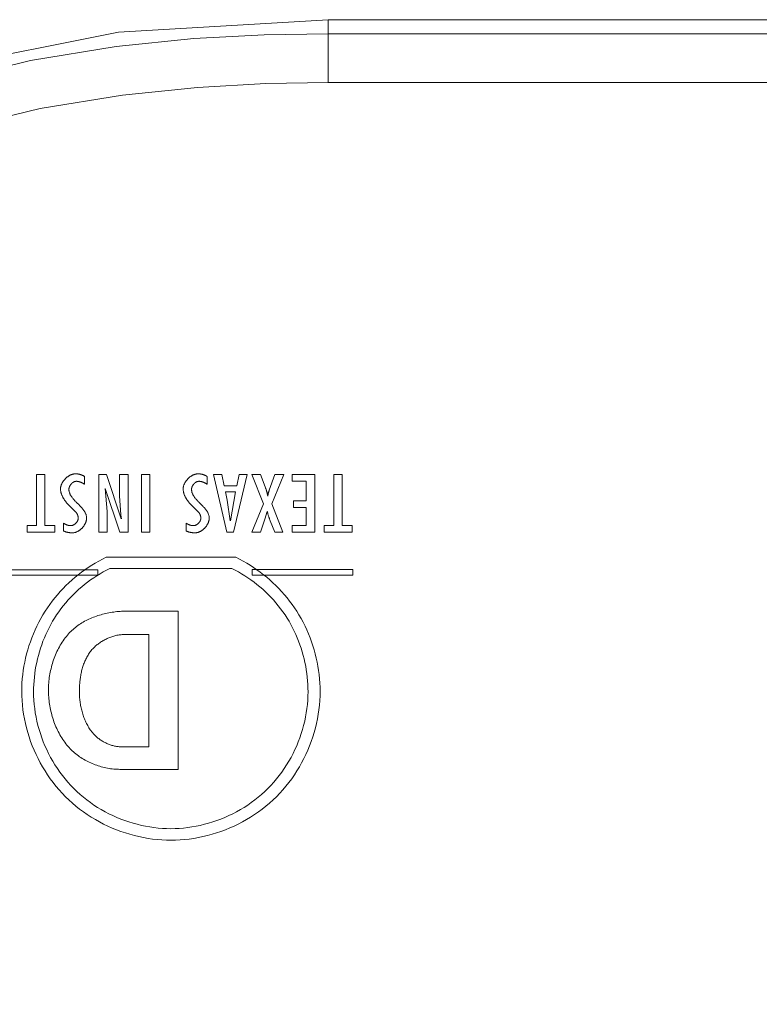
# Model space of a CAD drawing. Header units: millimetres. Extents: x 3925 to 5043, y -86 to 778.
# Tile 74 of 158: x 4353 to 4362, y 530 to 542. Entities that reach past the tile are written whole.
import ezdxf

# ---------------------------------------------------------------- set-up
doc = ezdxf.new("R2010")
doc.units = ezdxf.units.MM
doc.header["$LTSCALE"] = 46.255
doc.layers.add('H30K-TOP-COVDXF_CONTINUOUS_LINE', color=7, linetype='CONTINUOUS')

msp = doc.modelspace()

# ---------------------------------------------------------------- linework, layer by layer
at = {"layer": 'H30K-TOP-COVDXF_CONTINUOUS_LINE', "color": 7, "linetype": 'Continuous', "lineweight": 0}
for p, q in [((4356.5591, 542.2433), (4465.3091, 542.2433)), ((4356.5591, 541.4447), (4356.5591, 542.2433)), ((4465.3091, 542.0651), (4356.5591, 542.0651)), ((4465.3091, 541.4447), (4356.5591, 541.4447)), ((4352.9629, 536.468), (4352.8565, 536.468)), ((4352.8565, 536.468), (4352.8565, 535.8226)), ((4352.9629, 535.8226), (4352.9629, 536.468)), ((4353.4673, 536.3451), (4353.4673, 536.4428)), ((4353.7452, 536.468), (4353.6462, 536.468)), ((4353.6462, 536.468), (4353.6462, 535.7386)), ((4353.9325, 535.9059), (4353.7452, 536.468)), ((4354.0187, 536.468), (4353.9123, 536.468)), ((4353.9123, 536.468), (4353.9123, 536.2)), ((4354.0187, 535.7386), (4354.0187, 536.468)), ((4354.2955, 536.468), (4354.1891, 536.468)), ((4354.1891, 536.468), (4354.1891, 535.7386)), ((4354.2955, 535.7386), (4354.2955, 536.468)), ((4355.0248, 536.3451), (4355.0248, 536.4428)), ((4355.2101, 536.468), (4355.1026, 536.468)), ((4355.1026, 536.468), (4355.275, 535.7386)), ((4355.2399, 536.3258), (4355.2101, 536.468)), ((4355.3591, 535.7386), (4355.5336, 536.468)), ((4355.4292, 536.468), (4355.3995, 536.3258)), ((4355.5336, 536.468), (4355.4292, 536.468)), ((4355.7006, 536.468), (4355.5921, 536.468)), ((4355.5921, 536.468), (4355.74, 536.0974)), ((4355.76, 536.313), (4355.7006, 536.468)), ((4355.8815, 536.468), (4355.8124, 536.2706)), ((4355.8443, 536.0974), (4355.9964, 536.468)), ((4355.9964, 536.468), (4355.8815, 536.468)), ((4356.3893, 536.468), (4356.1031, 536.468)), ((4356.1031, 536.468), (4356.1031, 536.3838)), ((4356.1031, 536.3838), (4356.2829, 536.3838)), ((4356.2829, 536.3838), (4356.2829, 536.1362)), ((4356.3893, 535.7386), (4356.3893, 536.468)), ((4356.7386, 536.468), (4356.6322, 536.468)), ((4356.6322, 536.468), (4356.6322, 535.8226)), ((4356.7386, 535.8226), (4356.7386, 536.468)), ((4353.7527, 535.9988), (4353.7271, 536.291)), ((4353.7292, 536.2929), (4353.9165, 535.7386)), ((4355.3995, 536.3258), (4355.2399, 536.3258)), ((4355.2558, 536.2503), (4355.3835, 536.2503)), ((4355.2771, 536.1448), (4355.2558, 536.2503)), ((4355.3835, 536.2503), (4355.3197, 535.8798)), ((4355.8124, 536.2706), (4355.8104, 536.2647)), ((4353.9123, 536.2), (4353.9283, 535.9553)), ((4355.3176, 535.8798), (4355.2771, 536.1448)), ((4356.2829, 536.1362), (4356.1223, 536.1362)), ((4356.1223, 536.1362), (4356.1223, 536.052)), ((4353.2757, 536.0733), (4353.3566, 535.9929)), ((4354.8333, 536.0733), (4354.9141, 535.9929)), ((4355.74, 536.0974), (4355.5921, 535.7386)), ((4355.757, 535.9011), (4355.7857, 536.0017)), ((4355.9869, 535.7386), (4355.8443, 536.0974)), ((4356.1223, 536.052), (4356.2829, 536.052)), ((4356.2829, 536.052), (4356.2829, 535.8226)), ((4353.7527, 535.7386), (4353.7527, 535.9988)), ((4353.9283, 535.9553), (4353.9346, 535.9078)), ((4355.7006, 535.7386), (4355.757, 535.9011)), ((4355.8212, 535.892), (4355.8258, 535.88)), ((4355.8258, 535.88), (4355.8815, 535.7386)), ((4352.8565, 535.8226), (4352.7362, 535.8226)), ((4352.7362, 535.8226), (4352.7362, 535.7386)), ((4353.0885, 535.8226), (4352.9629, 535.8226)), ((4353.0885, 535.7386), (4353.0885, 535.8226)), ((4353.2013, 535.8507), (4353.2002, 535.7531)), ((4354.7587, 535.8507), (4354.7577, 535.7531)), ((4356.2829, 535.8226), (4356.1031, 535.8226)), ((4356.1031, 535.8226), (4356.1031, 535.7386)), ((4356.6322, 535.8226), (4356.5119, 535.8226)), ((4356.5119, 535.8226), (4356.5119, 535.7386)), ((4356.8642, 535.8226), (4356.7386, 535.8226)), ((4356.8642, 535.7386), (4356.8642, 535.8226)), ((4352.7362, 535.7386), (4353.0885, 535.7386)), ((4353.6462, 535.7386), (4353.7527, 535.7386)), ((4353.9165, 535.7386), (4354.0187, 535.7386)), ((4354.1891, 535.7386), (4354.2955, 535.7386)), ((4355.275, 535.7386), (4355.3591, 535.7386)), ((4355.5921, 535.7386), (4355.7006, 535.7386)), ((4355.8815, 535.7386), (4355.9869, 535.7386)), ((4356.1031, 535.7386), (4356.3893, 535.7386)), ((4356.5119, 535.7386), (4356.8642, 535.7386)), ((4355.389, 535.418), (4353.7392, 535.418)), ((4353.6365, 535.2603), (4349.2582, 535.2603)), ((4353.6365, 535.1931), (4353.6365, 535.2603)), ((4353.7888, 535.2766), (4355.3361, 535.2766)), ((4356.8759, 535.2616), (4355.5959, 535.2616)), ((4355.5959, 535.2616), (4355.5959, 535.1919)), ((4356.8759, 535.1919), (4356.8759, 535.2616)), ((4349.2582, 535.1931), (4353.6365, 535.1931)), ((4355.5959, 535.1919), (4356.8759, 535.1919)), ((4353.997, 534.7342), (4354.6561, 534.7342)), ((4354.6561, 534.7342), (4354.6561, 532.7263)), ((4354.2839, 534.4385), (4353.9823, 534.4385)), ((4354.2839, 533.0116), (4354.2839, 534.4385)), ((4353.9397, 533.0116), (4354.2839, 533.0116)), ((4354.6561, 532.7263), (4353.9161, 532.7263))]:
    msp.add_line(p, q, dxfattribs=at)
for points in [[(4356.5591, 542.2433), (4353.8966, 542.0854), (4351.6475, 541.6358), (4349.7022, 540.8978), (4347.9549, 539.8002), (4346.4869, 538.3281), (4345.3973, 536.5854), (4344.6643, 534.647), (4344.2168, 532.4038), (4344.0591, 529.7433)], [(4356.5591, 542.0651), (4355.7459, 542.0515), (4354.8541, 542.0027), (4353.8695, 541.9022), (4352.7801, 541.7245), (4351.5781, 541.4303), (4350.2598, 540.9578), (4348.8377, 540.2099), (4347.412, 539.0874), (4346.2296, 537.6738), (4345.425, 536.2252), (4344.916, 534.8705), (4344.6015, 533.6386), (4344.4127, 532.5279), (4344.3055, 531.5235), (4344.2525, 530.6037), (4344.2373, 529.7433)], [(4356.5591, 541.4447), (4355.767, 541.4315), (4354.9012, 541.3842), (4353.9491, 541.287), (4352.9012, 541.1161), (4351.753, 540.8351), (4350.5046, 540.3878), (4349.1707, 539.6865), (4347.8436, 538.6418), (4346.7438, 537.3268), (4345.9903, 535.9698), (4345.509, 534.6884), (4345.2089, 533.5126), (4345.0274, 532.4449), (4344.9239, 531.4741), (4344.8725, 530.5813), (4344.8576, 529.7433)], [(4353.3502, 536.4777), (4353.3453, 536.4776), (4353.3403, 536.4773), (4353.3353, 536.4767), (4353.3303, 536.476), (4353.3253, 536.4751), (4353.3202, 536.4741), (4353.3152, 536.4728), (4353.3102, 536.4714), (4353.3053, 536.4697), (4353.3003, 536.468), (4353.2954, 536.466), (4353.2904, 536.4639), (4353.2855, 536.4616), (4353.2807, 536.4592), (4353.2759, 536.4566), (4353.2711, 536.4539), (4353.2664, 536.4511), (4353.2617, 536.4481), (4353.2571, 536.445), (4353.2525, 536.4417), (4353.248, 536.4384), (4353.2436, 536.4349), (4353.2392, 536.4313), (4353.2349, 536.4276), (4353.2307, 536.4238), (4353.2266, 536.4199), (4353.2225, 536.4159), (4353.2186, 536.4118), (4353.2148, 536.4076), (4353.211, 536.4033), (4353.2074, 536.399), (4353.2038, 536.3945), (4353.2004, 536.39), (4353.1971, 536.3855), (4353.1939, 536.3809), (4353.1908, 536.3762), (4353.1879, 536.3714), (4353.1851, 536.3667), (4353.1825, 536.3618), (4353.1799, 536.357), (4353.1776, 536.3521), (4353.1753, 536.3471), (4353.1733, 536.3422), (4353.1714, 536.3372), (4353.1696, 536.3322), (4353.168, 536.3272), (4353.1666, 536.3222), (4353.1654, 536.3171), (4353.1643, 536.3121), (4353.1634, 536.3071), (4353.1628, 536.302), (4353.1623, 536.297), (4353.162, 536.292), (4353.1619, 536.2871)], [(4353.2683, 536.2813), (4353.2684, 536.2838), (4353.2685, 536.2863), (4353.2687, 536.2889), (4353.2691, 536.2915), (4353.2695, 536.294), (4353.27, 536.2966), (4353.2705, 536.2992), (4353.2712, 536.3018), (4353.2719, 536.3044), (4353.2727, 536.3069), (4353.2736, 536.3095), (4353.2746, 536.3121), (4353.2756, 536.3147), (4353.2768, 536.3172), (4353.2779, 536.3197), (4353.2792, 536.3223), (4353.2805, 536.3248), (4353.2819, 536.3273), (4353.2833, 536.3297), (4353.2848, 536.3321), (4353.2864, 536.3345), (4353.288, 536.3369), (4353.2897, 536.3393), (4353.2914, 536.3416), (4353.2932, 536.3438), (4353.295, 536.3461), (4353.2969, 536.3483), (4353.2988, 536.3504), (4353.3008, 536.3525), (4353.3028, 536.3545), (4353.3048, 536.3565), (4353.3069, 536.3585), (4353.3091, 536.3604), (4353.3112, 536.3622), (4353.3134, 536.364), (4353.3156, 536.3657), (4353.3179, 536.3673), (4353.3202, 536.3689), (4353.3225, 536.3704), (4353.3249, 536.3718), (4353.3272, 536.3731), (4353.3296, 536.3744), (4353.332, 536.3756), (4353.3345, 536.3767), (4353.3369, 536.3777), (4353.3394, 536.3787), (4353.3418, 536.3795), (4353.3443, 536.3803), (4353.3468, 536.381), (4353.3493, 536.3815), (4353.3518, 536.382), (4353.3543, 536.3824), (4353.3568, 536.3826), (4353.3593, 536.3828), (4353.3619, 536.3829)], [(4353.4673, 536.4428), (4353.4643, 536.445), (4353.4612, 536.447), (4353.4581, 536.449), (4353.4549, 536.451), (4353.4517, 536.4528), (4353.4484, 536.4546), (4353.4451, 536.4564), (4353.4417, 536.458), (4353.4383, 536.4596), (4353.4349, 536.4611), (4353.4314, 536.4625), (4353.4279, 536.4639), (4353.4244, 536.4652), (4353.4208, 536.4665), (4353.4172, 536.4676), (4353.4136, 536.4687), (4353.4099, 536.4698), (4353.4062, 536.4707), (4353.4025, 536.4716), (4353.3988, 536.4725), (4353.3951, 536.4733), (4353.3914, 536.474), (4353.3876, 536.4746), (4353.3839, 536.4752), (4353.3801, 536.4757), (4353.3764, 536.4762), (4353.3726, 536.4766), (4353.3689, 536.4769), (4353.3651, 536.4772), (4353.3614, 536.4774), (4353.3577, 536.4775), (4353.3539, 536.4776), (4353.3502, 536.4777)], [(4353.3619, 536.3829), (4353.3651, 536.3828), (4353.3684, 536.3827), (4353.3717, 536.3825), (4353.375, 536.3822), (4353.3783, 536.3818), (4353.3816, 536.3813), (4353.3848, 536.3808), (4353.3881, 536.3802), (4353.3913, 536.3795), (4353.3946, 536.3788), (4353.3978, 536.378), (4353.401, 536.3771), (4353.4043, 536.3761), (4353.4074, 536.3751), (4353.4106, 536.3741), (4353.4138, 536.3729), (4353.417, 536.3717), (4353.4201, 536.3705), (4353.4232, 536.3692), (4353.4263, 536.3679), (4353.4294, 536.3665), (4353.4325, 536.3651), (4353.4355, 536.3636), (4353.4385, 536.3621), (4353.4415, 536.3605), (4353.4445, 536.3589), (4353.4474, 536.3573), (4353.4504, 536.3556), (4353.4533, 536.3539), (4353.4561, 536.3522), (4353.459, 536.3505), (4353.4618, 536.3487), (4353.4646, 536.3469), (4353.4673, 536.3451)], [(4354.9077, 536.4777), (4354.9027, 536.4776), (4354.8977, 536.4773), (4354.8927, 536.4767), (4354.8877, 536.476), (4354.8827, 536.4751), (4354.8777, 536.4741), (4354.8727, 536.4728), (4354.8677, 536.4714), (4354.8627, 536.4697), (4354.8578, 536.468), (4354.8528, 536.466), (4354.8479, 536.4639), (4354.843, 536.4616), (4354.8382, 536.4592), (4354.8333, 536.4566), (4354.8286, 536.4539), (4354.8238, 536.4511), (4354.8192, 536.4481), (4354.8145, 536.445), (4354.81, 536.4417), (4354.8055, 536.4384), (4354.8011, 536.4349), (4354.7967, 536.4313), (4354.7924, 536.4276), (4354.7882, 536.4238), (4354.7841, 536.4199), (4354.78, 536.4159), (4354.7761, 536.4118), (4354.7722, 536.4076), (4354.7685, 536.4033), (4354.7649, 536.3989), (4354.7613, 536.3945), (4354.7579, 536.39), (4354.7546, 536.3855), (4354.7514, 536.3808), (4354.7484, 536.3762), (4354.7454, 536.3714), (4354.7426, 536.3667), (4354.74, 536.3618), (4354.7374, 536.357), (4354.7351, 536.3521), (4354.7329, 536.3471), (4354.7308, 536.3422), (4354.7289, 536.3372), (4354.7271, 536.3322), (4354.7255, 536.3272), (4354.7241, 536.3222), (4354.7229, 536.3171), (4354.7218, 536.3121), (4354.721, 536.3071), (4354.7203, 536.302), (4354.7198, 536.297), (4354.7195, 536.292), (4354.7194, 536.2871)], [(4354.8258, 536.2813), (4354.8258, 536.2838), (4354.8259, 536.2863), (4354.8262, 536.2889), (4354.8265, 536.2915), (4354.8269, 536.294), (4354.8274, 536.2966), (4354.828, 536.2992), (4354.8286, 536.3018), (4354.8294, 536.3044), (4354.8302, 536.307), (4354.8311, 536.3095), (4354.832, 536.3121), (4354.8331, 536.3147), (4354.8342, 536.3172), (4354.8354, 536.3198), (4354.8366, 536.3223), (4354.838, 536.3248), (4354.8393, 536.3273), (4354.8408, 536.3297), (4354.8423, 536.3322), (4354.8439, 536.3346), (4354.8455, 536.3369), (4354.8472, 536.3393), (4354.8489, 536.3416), (4354.8507, 536.3439), (4354.8525, 536.3461), (4354.8544, 536.3483), (4354.8563, 536.3504), (4354.8583, 536.3525), (4354.8603, 536.3546), (4354.8624, 536.3566), (4354.8645, 536.3585), (4354.8666, 536.3604), (4354.8688, 536.3622), (4354.871, 536.364), (4354.8732, 536.3657), (4354.8755, 536.3673), (4354.8778, 536.3689), (4354.8801, 536.3704), (4354.8824, 536.3718), (4354.8848, 536.3731), (4354.8872, 536.3744), (4354.8896, 536.3756), (4354.892, 536.3767), (4354.8945, 536.3777), (4354.897, 536.3787), (4354.8994, 536.3795), (4354.9019, 536.3803), (4354.9044, 536.381), (4354.9069, 536.3815), (4354.9094, 536.382), (4354.9119, 536.3824), (4354.9145, 536.3826), (4354.917, 536.3828), (4354.9195, 536.3829)], [(4355.0248, 536.4428), (4355.0218, 536.445), (4355.0187, 536.447), (4355.0156, 536.4491), (4355.0124, 536.451), (4355.0092, 536.4529), (4355.0059, 536.4546), (4355.0026, 536.4564), (4354.9992, 536.458), (4354.9958, 536.4596), (4354.9924, 536.4611), (4354.9889, 536.4626), (4354.9854, 536.4639), (4354.9818, 536.4652), (4354.9782, 536.4665), (4354.9746, 536.4676), (4354.971, 536.4687), (4354.9674, 536.4698), (4354.9637, 536.4707), (4354.96, 536.4717), (4354.9563, 536.4725), (4354.9526, 536.4733), (4354.9488, 536.474), (4354.9451, 536.4746), (4354.9414, 536.4752), (4354.9376, 536.4757), (4354.9338, 536.4762), (4354.9301, 536.4766), (4354.9263, 536.4769), (4354.9226, 536.4772), (4354.9188, 536.4774), (4354.9151, 536.4775), (4354.9114, 536.4776), (4354.9077, 536.4777)], [(4354.9195, 536.3829), (4354.9228, 536.3828), (4354.9261, 536.3827), (4354.9293, 536.3825), (4354.9326, 536.3822), (4354.9359, 536.3818), (4354.9392, 536.3813), (4354.9424, 536.3808), (4354.9457, 536.3802), (4354.9489, 536.3795), (4354.9522, 536.3788), (4354.9554, 536.378), (4354.9586, 536.3771), (4354.9618, 536.3761), (4354.965, 536.3751), (4354.9682, 536.374), (4354.9713, 536.3729), (4354.9745, 536.3717), (4354.9776, 536.3705), (4354.9807, 536.3692), (4354.9838, 536.3679), (4354.9869, 536.3665), (4354.99, 536.365), (4354.993, 536.3636), (4354.996, 536.3621), (4354.999, 536.3605), (4355.002, 536.3589), (4355.0049, 536.3573), (4355.0078, 536.3556), (4355.0107, 536.3539), (4355.0136, 536.3522), (4355.0164, 536.3505), (4355.0192, 536.3487), (4355.022, 536.3469), (4355.0248, 536.3451)], [(4353.1619, 536.2871), (4353.1619, 536.2813), (4353.1622, 536.2755), (4353.1627, 536.2698), (4353.1633, 536.2641), (4353.1641, 536.2584), (4353.165, 536.2527), (4353.1662, 536.247), (4353.1674, 536.2413), (4353.1689, 536.2357), (4353.1705, 536.2301), (4353.1722, 536.2245), (4353.174, 536.2189), (4353.1761, 536.2134), (4353.1782, 536.2079), (4353.1805, 536.2025), (4353.1828, 536.197), (4353.1854, 536.1916), (4353.188, 536.1863), (4353.1907, 536.1809), (4353.1936, 536.1757), (4353.1965, 536.1704), (4353.1996, 536.1652), (4353.2027, 536.1601), (4353.206, 536.155), (4353.2093, 536.1499), (4353.2127, 536.1449), (4353.2162, 536.14), (4353.2198, 536.1351), (4353.2235, 536.1303), (4353.2272, 536.1255), (4353.231, 536.1208), (4353.2348, 536.1161), (4353.2387, 536.1115), (4353.2427, 536.107), (4353.2467, 536.1025), (4353.2507, 536.0981), (4353.2548, 536.0938), (4353.2589, 536.0895), (4353.2631, 536.0854), (4353.2673, 536.0812), (4353.2715, 536.0772), (4353.2757, 536.0733)], [(4353.3963, 536.0828), (4353.3648, 536.1141), (4353.3596, 536.1193), (4353.3545, 536.1246), (4353.3494, 536.1298), (4353.3443, 536.1351), (4353.3393, 536.1404), (4353.3345, 536.1458), (4353.3297, 536.1511), (4353.325, 536.1565), (4353.3204, 536.1619), (4353.3159, 536.1673), (4353.3116, 536.1728), (4353.3074, 536.1783), (4353.3034, 536.1839), (4353.2995, 536.1895), (4353.2958, 536.1952), (4353.2923, 536.2009), (4353.289, 536.2067), (4353.2859, 536.2125), (4353.2831, 536.2184), (4353.2804, 536.2244), (4353.278, 536.2304), (4353.2758, 536.2365), (4353.2739, 536.2426), (4353.2722, 536.2489), (4353.2709, 536.2552), (4353.2698, 536.2616), (4353.269, 536.2681), (4353.2685, 536.2746), (4353.2683, 536.2813)], [(4354.7194, 536.2871), (4354.7195, 536.2813), (4354.7197, 536.2755), (4354.7202, 536.2698), (4354.7208, 536.2641), (4354.7216, 536.2584), (4354.7226, 536.2527), (4354.7237, 536.247), (4354.725, 536.2413), (4354.7264, 536.2357), (4354.728, 536.2301), (4354.7297, 536.2245), (4354.7316, 536.2189), (4354.7336, 536.2134), (4354.7357, 536.2079), (4354.738, 536.2024), (4354.7404, 536.197), (4354.7429, 536.1916), (4354.7455, 536.1862), (4354.7482, 536.1809), (4354.7511, 536.1756), (4354.7541, 536.1704), (4354.7571, 536.1652), (4354.7603, 536.1601), (4354.7635, 536.155), (4354.7668, 536.1499), (4354.7703, 536.1449), (4354.7738, 536.14), (4354.7773, 536.1351), (4354.781, 536.1302), (4354.7847, 536.1255), (4354.7885, 536.1207), (4354.7923, 536.1161), (4354.7962, 536.1115), (4354.8002, 536.107), (4354.8042, 536.1025), (4354.8083, 536.0981), (4354.8123, 536.0938), (4354.8165, 536.0895), (4354.8206, 536.0853), (4354.8248, 536.0812), (4354.829, 536.0772), (4354.8333, 536.0733)], [(4354.9538, 536.0828), (4354.9223, 536.1141), (4354.9171, 536.1193), (4354.9119, 536.1246), (4354.9068, 536.1298), (4354.9018, 536.1351), (4354.8968, 536.1404), (4354.8919, 536.1457), (4354.8871, 536.1511), (4354.8824, 536.1565), (4354.8778, 536.1619), (4354.8734, 536.1673), (4354.8691, 536.1728), (4354.8649, 536.1783), (4354.8608, 536.1839), (4354.857, 536.1895), (4354.8533, 536.1952), (4354.8498, 536.2009), (4354.8465, 536.2067), (4354.8434, 536.2125), (4354.8405, 536.2184), (4354.8378, 536.2243), (4354.8354, 536.2304), (4354.8332, 536.2365), (4354.8313, 536.2426), (4354.8297, 536.2489), (4354.8283, 536.2552), (4354.8272, 536.2616), (4354.8264, 536.2681), (4354.8259, 536.2746), (4354.8258, 536.2813)], [(4355.7931, 536.1952), (4355.7923, 536.201), (4355.7914, 536.2067), (4355.7904, 536.2124), (4355.7893, 536.2182), (4355.7881, 536.2238), (4355.7868, 536.2295), (4355.7854, 536.2352), (4355.784, 536.2408), (4355.7825, 536.2465), (4355.7809, 536.2521), (4355.7792, 536.2577), (4355.7775, 536.2633), (4355.7757, 536.2688), (4355.7738, 536.2744), (4355.772, 536.2799), (4355.77, 536.2855), (4355.7681, 536.291), (4355.7661, 536.2965), (4355.7641, 536.302), (4355.76, 536.313)], [(4355.8104, 536.2647), (4355.8094, 536.2617), (4355.8084, 536.2588), (4355.8075, 536.2558), (4355.8065, 536.2528), (4355.8056, 536.2499), (4355.8047, 536.2469), (4355.8038, 536.2439), (4355.803, 536.2409), (4355.8022, 536.2379), (4355.8014, 536.2349), (4355.8007, 536.2319), (4355.7999, 536.2288), (4355.7993, 536.2258), (4355.7987, 536.2228), (4355.7981, 536.2197), (4355.7975, 536.2167), (4355.797, 536.2136), (4355.7966, 536.2106), (4355.7962, 536.2075), (4355.7959, 536.2044), (4355.7956, 536.2014), (4355.7954, 536.1983), (4355.7953, 536.1952)], [(4353.4928, 535.9156), (4353.4926, 535.9222), (4353.4921, 535.9288), (4353.4913, 535.9353), (4353.4902, 535.9417), (4353.4889, 535.948), (4353.4872, 535.9542), (4353.4853, 535.9604), (4353.4831, 535.9665), (4353.4807, 535.9725), (4353.478, 535.9784), (4353.4751, 535.9843), (4353.472, 535.9902), (4353.4687, 535.9959), (4353.4652, 536.0017), (4353.4615, 536.0073), (4353.4577, 536.0129), (4353.4537, 536.0185), (4353.4495, 536.024), (4353.4452, 536.0295), (4353.4407, 536.035), (4353.4361, 536.0404), (4353.4314, 536.0457), (4353.4266, 536.0511), (4353.4217, 536.0564), (4353.4168, 536.0617), (4353.4117, 536.067), (4353.4066, 536.0723), (4353.4015, 536.0775), (4353.3963, 536.0828)], [(4355.0503, 535.9156), (4355.0501, 535.9222), (4355.0497, 535.9288), (4355.0489, 535.9353), (4355.0478, 535.9417), (4355.0464, 535.948), (4355.0448, 535.9542), (4355.0428, 535.9604), (4355.0407, 535.9665), (4355.0382, 535.9725), (4355.0356, 535.9785), (4355.0327, 535.9843), (4355.0296, 535.9902), (4355.0263, 535.9959), (4355.0228, 536.0017), (4355.0191, 536.0073), (4355.0152, 536.0129), (4355.0112, 536.0185), (4355.007, 536.024), (4355.0027, 536.0295), (4354.9982, 536.035), (4354.9936, 536.0404), (4354.9889, 536.0458), (4354.9841, 536.0511), (4354.9793, 536.0564), (4354.9743, 536.0617), (4354.9692, 536.067), (4354.9641, 536.0723), (4354.959, 536.0775), (4354.9538, 536.0828)], [(4355.7878, 536.0017), (4355.789, 535.9954), (4355.7904, 535.9892), (4355.7918, 535.983), (4355.7933, 535.9768), (4355.7949, 535.9706), (4355.7966, 535.9645), (4355.7983, 535.9584), (4355.8001, 535.9522), (4355.802, 535.9461), (4355.804, 535.9401), (4355.806, 535.934), (4355.808, 535.928), (4355.8101, 535.9219), (4355.8123, 535.9159), (4355.8145, 535.9099), (4355.8167, 535.9039), (4355.8212, 535.892)], [(4353.3865, 535.9136), (4353.3864, 535.9111), (4353.3863, 535.9087), (4353.386, 535.9062), (4353.3856, 535.9037), (4353.3852, 535.9012), (4353.3847, 535.8987), (4353.384, 535.8962), (4353.3833, 535.8937), (4353.3825, 535.8912), (4353.3816, 535.8888), (4353.3807, 535.8863), (4353.3796, 535.8839), (4353.3785, 535.8814), (4353.3773, 535.879), (4353.376, 535.8766), (4353.3747, 535.8742), (4353.3732, 535.8719), (4353.3718, 535.8695), (4353.3702, 535.8672), (4353.3686, 535.865), (4353.3669, 535.8627), (4353.3652, 535.8605), (4353.3634, 535.8584), (4353.3616, 535.8562), (4353.3597, 535.8541), (4353.3577, 535.8521), (4353.3557, 535.8501), (4353.3537, 535.8481), (4353.3516, 535.8462), (4353.3495, 535.8443), (4353.3473, 535.8425), (4353.3451, 535.8407), (4353.3429, 535.839), (4353.3406, 535.8374), (4353.3383, 535.8358), (4353.336, 535.8343), (4353.3337, 535.8328), (4353.3313, 535.8314), (4353.3289, 535.8301), (4353.3265, 535.8288), (4353.324, 535.8277), (4353.3216, 535.8266), (4353.3191, 535.8255), (4353.3166, 535.8246), (4353.3141, 535.8237), (4353.3116, 535.8229), (4353.3091, 535.8222), (4353.3066, 535.8216), (4353.3041, 535.8211), (4353.3016, 535.8206), (4353.2991, 535.8203), (4353.2966, 535.82), (4353.2942, 535.8199), (4353.2917, 535.8198)], [(4353.313, 535.7289), (4353.3178, 535.729), (4353.3226, 535.7293), (4353.3274, 535.7298), (4353.3323, 535.7305), (4353.3371, 535.7314), (4353.3419, 535.7324), (4353.3467, 535.7337), (4353.3515, 535.7351), (4353.3563, 535.7367), (4353.3611, 535.7385), (4353.3658, 535.7404), (4353.3705, 535.7425), (4353.3752, 535.7447), (4353.3799, 535.7471), (4353.3845, 535.7497), (4353.389, 535.7523), (4353.3935, 535.7551), (4353.398, 535.7581), (4353.4024, 535.7612), (4353.4068, 535.7644), (4353.4111, 535.7677), (4353.4153, 535.7711), (4353.4194, 535.7746), (4353.4235, 535.7783), (4353.4275, 535.782), (4353.4314, 535.7859), (4353.4353, 535.7898), (4353.439, 535.7939), (4353.4427, 535.798), (4353.4462, 535.8022), (4353.4497, 535.8064), (4353.453, 535.8108), (4353.4563, 535.8152), (4353.4594, 535.8197), (4353.4624, 535.8242), (4353.4653, 535.8288), (4353.4681, 535.8334), (4353.4708, 535.8381), (4353.4733, 535.8428), (4353.4757, 535.8476), (4353.4779, 535.8523), (4353.48, 535.8572), (4353.482, 535.862), (4353.4838, 535.8669), (4353.4854, 535.8717), (4353.4869, 535.8766), (4353.4883, 535.8815), (4353.4894, 535.8864), (4353.4904, 535.8913), (4353.4913, 535.8962), (4353.4919, 535.9011), (4353.4924, 535.9059), (4353.4927, 535.9107), (4353.4928, 535.9156)], [(4353.3566, 535.9929), (4353.3583, 535.991), (4353.3599, 535.9889), (4353.3614, 535.9869), (4353.363, 535.9848), (4353.3645, 535.9826), (4353.3659, 535.9805), (4353.3673, 535.9782), (4353.3687, 535.976), (4353.37, 535.9737), (4353.3713, 535.9714), (4353.3725, 535.9691), (4353.3737, 535.9667), (4353.3748, 535.9643), (4353.3759, 535.9619), (4353.3769, 535.9595), (4353.3779, 535.957), (4353.3789, 535.9546), (4353.3798, 535.9521), (4353.3806, 535.9496), (4353.3814, 535.947), (4353.3821, 535.9445), (4353.3828, 535.9419), (4353.3834, 535.9394), (4353.384, 535.9368), (4353.3845, 535.9343), (4353.3849, 535.9317), (4353.3853, 535.9291), (4353.3857, 535.9265), (4353.386, 535.9239), (4353.3862, 535.9213), (4353.3863, 535.9188), (4353.3864, 535.9162), (4353.3865, 535.9136)], [(4354.9439, 535.9136), (4354.9438, 535.9111), (4354.9437, 535.9087), (4354.9434, 535.9062), (4354.9431, 535.9037), (4354.9426, 535.9012), (4354.9421, 535.8987), (4354.9414, 535.8962), (4354.9407, 535.8937), (4354.9399, 535.8912), (4354.939, 535.8888), (4354.9381, 535.8863), (4354.937, 535.8839), (4354.9359, 535.8814), (4354.9347, 535.879), (4354.9334, 535.8766), (4354.9321, 535.8742), (4354.9307, 535.8719), (4354.9292, 535.8696), (4354.9276, 535.8673), (4354.926, 535.865), (4354.9244, 535.8627), (4354.9226, 535.8605), (4354.9208, 535.8584), (4354.919, 535.8562), (4354.9171, 535.8541), (4354.9152, 535.8521), (4354.9132, 535.8501), (4354.9111, 535.8481), (4354.9091, 535.8462), (4354.907, 535.8443), (4354.9048, 535.8425), (4354.9026, 535.8407), (4354.9004, 535.839), (4354.8981, 535.8374), (4354.8958, 535.8358), (4354.8935, 535.8343), (4354.8911, 535.8328), (4354.8888, 535.8314), (4354.8864, 535.8301), (4354.8839, 535.8288), (4354.8815, 535.8277), (4354.8791, 535.8266), (4354.8766, 535.8255), (4354.8741, 535.8246), (4354.8716, 535.8237), (4354.8691, 535.8229), (4354.8666, 535.8222), (4354.8641, 535.8216), (4354.8616, 535.8211), (4354.8591, 535.8206), (4354.8567, 535.8203), (4354.8542, 535.82), (4354.8517, 535.8199), (4354.8492, 535.8198)], [(4354.8705, 535.7289), (4354.8753, 535.729), (4354.8801, 535.7293), (4354.8849, 535.7298), (4354.8898, 535.7305), (4354.8946, 535.7314), (4354.8994, 535.7324), (4354.9042, 535.7337), (4354.909, 535.7351), (4354.9138, 535.7367), (4354.9186, 535.7385), (4354.9233, 535.7404), (4354.928, 535.7425), (4354.9327, 535.7447), (4354.9373, 535.7471), (4354.942, 535.7497), (4354.9465, 535.7523), (4354.951, 535.7551), (4354.9555, 535.7581), (4354.9599, 535.7612), (4354.9643, 535.7644), (4354.9686, 535.7677), (4354.9728, 535.7711), (4354.9769, 535.7746), (4354.981, 535.7783), (4354.985, 535.782), (4354.989, 535.7859), (4354.9928, 535.7898), (4354.9965, 535.7939), (4355.0002, 535.798), (4355.0038, 535.8022), (4355.0072, 535.8064), (4355.0106, 535.8108), (4355.0138, 535.8152), (4355.017, 535.8197), (4355.02, 535.8242), (4355.0229, 535.8288), (4355.0257, 535.8334), (4355.0283, 535.8381), (4355.0308, 535.8428), (4355.0332, 535.8476), (4355.0355, 535.8523), (4355.0376, 535.8572), (4355.0395, 535.862), (4355.0413, 535.8669), (4355.043, 535.8717), (4355.0445, 535.8766), (4355.0458, 535.8815), (4355.047, 535.8864), (4355.048, 535.8913), (4355.0488, 535.8962), (4355.0495, 535.9011), (4355.0499, 535.9059), (4355.0502, 535.9107), (4355.0503, 535.9156)], [(4354.9141, 535.9929), (4354.9157, 535.991), (4354.9173, 535.9889), (4354.9189, 535.9869), (4354.9204, 535.9848), (4354.9219, 535.9826), (4354.9233, 535.9805), (4354.9248, 535.9782), (4354.9261, 535.976), (4354.9274, 535.9737), (4354.9287, 535.9714), (4354.9299, 535.9691), (4354.9311, 535.9667), (4354.9322, 535.9643), (4354.9333, 535.9619), (4354.9344, 535.9595), (4354.9353, 535.957), (4354.9363, 535.9546), (4354.9372, 535.9521), (4354.938, 535.9496), (4354.9388, 535.947), (4354.9395, 535.9445), (4354.9402, 535.9419), (4354.9408, 535.9394), (4354.9414, 535.9368), (4354.9419, 535.9342), (4354.9423, 535.9317), (4354.9427, 535.9291), (4354.9431, 535.9265), (4354.9434, 535.9239), (4354.9436, 535.9213), (4354.9437, 535.9188), (4354.9438, 535.9162), (4354.9439, 535.9136)], [(4353.2002, 535.7531), (4353.2035, 535.7514), (4353.2068, 535.7497), (4353.2102, 535.7481), (4353.2136, 535.7466), (4353.2171, 535.7452), (4353.2205, 535.7438), (4353.224, 535.7425), (4353.2276, 535.7413), (4353.2311, 535.7401), (4353.2347, 535.739), (4353.2383, 535.738), (4353.242, 535.737), (4353.2456, 535.7361), (4353.2493, 535.7353), (4353.253, 535.7345), (4353.2567, 535.7338), (4353.2604, 535.7331), (4353.2642, 535.7325), (4353.2679, 535.7319), (4353.2717, 535.7314), (4353.2754, 535.7309), (4353.2792, 535.7305), (4353.283, 535.7302), (4353.2867, 535.7299), (4353.2905, 535.7296), (4353.2943, 535.7294), (4353.298, 535.7292), (4353.3018, 535.7291), (4353.3055, 535.729), (4353.3093, 535.7289), (4353.313, 535.7289)], [(4353.2917, 535.8198), (4353.2888, 535.8199), (4353.2859, 535.82), (4353.283, 535.8202), (4353.2801, 535.8204), (4353.2772, 535.8207), (4353.2743, 535.8211), (4353.2714, 535.8215), (4353.2686, 535.822), (4353.2657, 535.8226), (4353.2628, 535.8232), (4353.26, 535.8239), (4353.2571, 535.8247), (4353.2543, 535.8255), (4353.2515, 535.8263), (4353.2487, 535.8272), (4353.2459, 535.8282), (4353.2431, 535.8292), (4353.2403, 535.8302), (4353.2376, 535.8313), (4353.2348, 535.8325), (4353.2321, 535.8337), (4353.2294, 535.8349), (4353.2267, 535.8362), (4353.2241, 535.8375), (4353.2215, 535.8388), (4353.2188, 535.8402), (4353.2163, 535.8416), (4353.2137, 535.843), (4353.2112, 535.8445), (4353.2086, 535.846), (4353.2062, 535.8476), (4353.2037, 535.8491), (4353.2013, 535.8507)], [(4354.7577, 535.7531), (4354.7609, 535.7514), (4354.7643, 535.7497), (4354.7677, 535.7481), (4354.7711, 535.7466), (4354.7745, 535.7452), (4354.778, 535.7438), (4354.7815, 535.7425), (4354.785, 535.7413), (4354.7886, 535.7401), (4354.7922, 535.739), (4354.7958, 535.738), (4354.7994, 535.737), (4354.8031, 535.7361), (4354.8068, 535.7353), (4354.8105, 535.7345), (4354.8142, 535.7338), (4354.8179, 535.7331), (4354.8216, 535.7325), (4354.8254, 535.7319), (4354.8291, 535.7314), (4354.8329, 535.7309), (4354.8367, 535.7305), (4354.8404, 535.7302), (4354.8442, 535.7299), (4354.848, 535.7296), (4354.8517, 535.7294), (4354.8555, 535.7292), (4354.8593, 535.7291), (4354.863, 535.729), (4354.8668, 535.7289), (4354.8705, 535.7289)], [(4354.8492, 535.8198), (4354.8463, 535.8199), (4354.8434, 535.82), (4354.8405, 535.8202), (4354.8376, 535.8204), (4354.8347, 535.8207), (4354.8318, 535.8211), (4354.8289, 535.8215), (4354.8261, 535.822), (4354.8232, 535.8226), (4354.8203, 535.8232), (4354.8175, 535.8239), (4354.8146, 535.8247), (4354.8118, 535.8255), (4354.809, 535.8263), (4354.8061, 535.8272), (4354.8033, 535.8282), (4354.8006, 535.8292), (4354.7978, 535.8302), (4354.795, 535.8313), (4354.7923, 535.8325), (4354.7896, 535.8337), (4354.7869, 535.8349), (4354.7842, 535.8362), (4354.7815, 535.8375), (4354.7789, 535.8388), (4354.7763, 535.8402), (4354.7737, 535.8416), (4354.7711, 535.8431), (4354.7686, 535.8445), (4354.7661, 535.846), (4354.7636, 535.8476), (4354.7611, 535.8491), (4354.7587, 535.8507)], [(4353.7392, 535.418), (4353.693, 535.3949), (4353.6474, 535.3704), (4353.6024, 535.3447), (4353.558, 535.3176), (4353.5143, 535.2894), (4353.4714, 535.2598), (4353.4292, 535.2291), (4353.3878, 535.1973), (4353.3472, 535.1642), (4353.3075, 535.1301), (4353.2687, 535.0949), (4353.2309, 535.0586), (4353.194, 535.0212), (4353.1582, 534.9829), (4353.1234, 534.9436), (4353.0897, 534.9033), (4353.0572, 534.8621), (4353.0258, 534.8199), (4352.9956, 534.7769), (4352.9667, 534.7331), (4352.9383, 534.6872), (4352.9113, 534.6405), (4352.8856, 534.593), (4352.8614, 534.5448), (4352.8385, 534.496), (4352.817, 534.4465), (4352.7969, 534.3964), (4352.7783, 534.3458), (4352.7611, 534.2948), (4352.7453, 534.2433), (4352.731, 534.1914), (4352.7181, 534.1392), (4352.7067, 534.0868), (4352.6968, 534.0341), (4352.6884, 533.9812), (4352.6815, 533.9282), (4352.6761, 533.8751), (4352.6723, 533.8219), (4352.67, 533.7688), (4352.6692, 533.7158)], [(4356.4592, 533.7158), (4356.4584, 533.7688), (4356.4561, 533.8219), (4356.4522, 533.8751), (4356.4468, 533.9282), (4356.4399, 533.9812), (4356.4315, 534.0341), (4356.4216, 534.0868), (4356.4102, 534.1392), (4356.3973, 534.1914), (4356.383, 534.2433), (4356.3672, 534.2948), (4356.35, 534.3458), (4356.3314, 534.3964), (4356.3113, 534.4465), (4356.2898, 534.496), (4356.2669, 534.5448), (4356.2427, 534.593), (4356.217, 534.6405), (4356.19, 534.6872), (4356.1616, 534.7331), (4356.1327, 534.7769), (4356.1025, 534.8199), (4356.0711, 534.8621), (4356.0385, 534.9033), (4356.0049, 534.9436), (4355.9701, 534.9829), (4355.9342, 535.0212), (4355.8974, 535.0586), (4355.8595, 535.0949), (4355.8208, 535.1301), (4355.7811, 535.1642), (4355.7405, 535.1973), (4355.6991, 535.2291), (4355.6569, 535.2598), (4355.6139, 535.2894), (4355.5703, 535.3176), (4355.5259, 535.3447), (4355.4809, 535.3704), (4355.4352, 535.3949), (4355.389, 535.418)], [(4352.8196, 533.7112), (4352.8202, 533.7576), (4352.8221, 533.804), (4352.8252, 533.8505), (4352.8295, 533.8969), (4352.835, 533.9433), (4352.8417, 533.9896), (4352.8497, 534.0358), (4352.8588, 534.0818), (4352.8692, 534.1276), (4352.8807, 534.1731), (4352.8935, 534.2184), (4352.9075, 534.2633), (4352.9226, 534.3079), (4352.9389, 534.352), (4352.9564, 534.3958), (4352.9751, 534.439), (4352.9949, 534.4818), (4353.0159, 534.5239), (4353.038, 534.5655), (4353.0614, 534.6065), (4353.0858, 534.6467), (4353.1119, 534.687), (4353.1392, 534.7266), (4353.1676, 534.7653), (4353.1971, 534.8032), (4353.2276, 534.8403), (4353.2591, 534.8765), (4353.2917, 534.9118), (4353.3252, 534.9462), (4353.3596, 534.9796), (4353.3949, 535.0121), (4353.431, 535.0435), (4353.468, 535.0739), (4353.5057, 535.1032), (4353.5442, 535.1315), (4353.5834, 535.1586), (4353.6233, 535.1846), (4353.6638, 535.2094), (4353.7049, 535.233), (4353.7466, 535.2555), (4353.7888, 535.2766)], [(4355.3361, 535.2766), (4355.3783, 535.2555), (4355.42, 535.233), (4355.4611, 535.2094), (4355.5016, 535.1846), (4355.5415, 535.1586), (4355.5807, 535.1315), (4355.6192, 535.1032), (4355.6569, 535.0739), (4355.6939, 535.0435), (4355.73, 535.0121), (4355.7653, 534.9796), (4355.7997, 534.9462), (4355.8332, 534.9118), (4355.8657, 534.8765), (4355.8973, 534.8403), (4355.9278, 534.8032), (4355.9573, 534.7653), (4355.9856, 534.7266), (4356.0129, 534.687), (4356.039, 534.6467), (4356.0635, 534.6065), (4356.0868, 534.5655), (4356.1089, 534.5239), (4356.1299, 534.4818), (4356.1498, 534.439), (4356.1684, 534.3958), (4356.1859, 534.352), (4356.2022, 534.3079), (4356.2173, 534.2633), (4356.2313, 534.2184), (4356.244, 534.1731), (4356.2556, 534.1275), (4356.2659, 534.0818), (4356.2751, 534.0358), (4356.2831, 533.9896), (4356.2898, 533.9433), (4356.2953, 533.8969), (4356.2996, 533.8505), (4356.3027, 533.804), (4356.3045, 533.7576), (4356.3052, 533.7112)], [(4353.2644, 534.4474), (4353.2777, 534.4619), (4353.2914, 534.476), (4353.3056, 534.4897), (4353.3202, 534.503), (4353.3352, 534.5159), (4353.3506, 534.5285), (4353.3663, 534.5406), (4353.3824, 534.5524), (4353.3989, 534.5638), (4353.4156, 534.5748), (4353.4327, 534.5854), (4353.45, 534.5957), (4353.4677, 534.6056), (4353.4856, 534.6151), (4353.5037, 534.6242), (4353.5221, 534.6329), (4353.5408, 534.6413), (4353.5596, 534.6493), (4353.5786, 534.657), (4353.5978, 534.6642), (4353.6172, 534.6711), (4353.6367, 534.6777), (4353.6563, 534.6838), (4353.6761, 534.6896), (4353.696, 534.6951), (4353.7159, 534.7002), (4353.736, 534.7049), (4353.7561, 534.7093), (4353.7762, 534.7133), (4353.7964, 534.7169), (4353.8166, 534.7202), (4353.8369, 534.7232), (4353.8571, 534.7258), (4353.8772, 534.728), (4353.8974, 534.7299), (4353.9175, 534.7315), (4353.9375, 534.7327), (4353.9574, 534.7336), (4353.9773, 534.7341), (4353.997, 534.7342)], [(4353.0084, 533.734), (4353.0087, 533.7563), (4353.0093, 533.7787), (4353.0105, 533.8012), (4353.0121, 533.8238), (4353.0141, 533.8464), (4353.0166, 533.869), (4353.0195, 533.8916), (4353.0229, 533.9142), (4353.0267, 533.9368), (4353.031, 533.9594), (4353.0357, 533.9818), (4353.0409, 534.0043), (4353.0465, 534.0266), (4353.0526, 534.0488), (4353.059, 534.0709), (4353.066, 534.0929), (4353.0733, 534.1147), (4353.0811, 534.1364), (4353.0894, 534.1579), (4353.098, 534.1791), (4353.1071, 534.2002), (4353.1167, 534.221), (4353.1266, 534.2416), (4353.137, 534.262), (4353.1478, 534.282), (4353.1591, 534.3018), (4353.1708, 534.3212), (4353.1829, 534.3404), (4353.1954, 534.3591), (4353.2084, 534.3776), (4353.2217, 534.3956), (4353.2355, 534.4133), (4353.2497, 534.4306), (4353.2644, 534.4474)], [(4353.9823, 534.4385), (4353.9694, 534.4384), (4353.9565, 534.4378), (4353.9435, 534.437), (4353.9305, 534.4358), (4353.9175, 534.4342), (4353.9046, 534.4323), (4353.8916, 534.4301), (4353.8786, 534.4276), (4353.8657, 534.4248), (4353.8528, 534.4216), (4353.84, 534.4182), (4353.8272, 534.4144), (4353.8145, 534.4104), (4353.8018, 534.406), (4353.7893, 534.4014), (4353.7768, 534.3965), (4353.7645, 534.3913), (4353.7522, 534.3859), (4353.7401, 534.3801), (4353.7281, 534.3741), (4353.7162, 534.3679), (4353.7045, 534.3614), (4353.693, 534.3547), (4353.6816, 534.3477), (4353.6704, 534.3404), (4353.6594, 534.333), (4353.6486, 534.3253), (4353.638, 534.3174), (4353.6276, 534.3093), (4353.6175, 534.3009), (4353.6075, 534.2924), (4353.5978, 534.2836), (4353.5884, 534.2747), (4353.5793, 534.2655), (4353.5704, 534.2562)], [(4353.5704, 534.2562), (4353.5609, 534.2456), (4353.5517, 534.2348), (4353.5428, 534.2237), (4353.5343, 534.2123), (4353.5261, 534.2007), (4353.5182, 534.1889), (4353.5106, 534.1768), (4353.5033, 534.1645), (4353.4963, 534.152), (4353.4896, 534.1394), (4353.4831, 534.1265), (4353.477, 534.1134), (4353.4711, 534.1002), (4353.4655, 534.0868), (4353.4602, 534.0733), (4353.4552, 534.0596), (4353.4504, 534.0458), (4353.4458, 534.0319), (4353.4415, 534.0178), (4353.4375, 534.0037), (4353.4337, 533.9895), (4353.4301, 533.9751), (4353.4268, 533.9607), (4353.4237, 533.9463), (4353.4208, 533.9317), (4353.4181, 533.9172), (4353.4157, 533.9025), (4353.4134, 533.8879), (4353.4114, 533.8732), (4353.4095, 533.8586), (4353.4079, 533.8439), (4353.4064, 533.8292), (4353.4052, 533.8146), (4353.4041, 533.8), (4353.4032, 533.7854), (4353.4025, 533.7708), (4353.4019, 533.7564), (4353.4015, 533.7419), (4353.4013, 533.7276), (4353.4012, 533.7133)], [(4352.6692, 533.7158), (4352.6701, 533.6578), (4352.673, 533.5997), (4352.6778, 533.5415), (4352.6845, 533.4834), (4352.6931, 533.4253), (4352.7034, 533.3673), (4352.7157, 533.3096), (4352.7297, 533.2521), (4352.7455, 533.1949), (4352.763, 533.1381), (4352.7823, 533.0818), (4352.8033, 533.0261), (4352.8261, 532.9709), (4352.8505, 532.9164), (4352.8765, 532.8626), (4352.9042, 532.8096), (4352.9336, 532.7574), (4352.9645, 532.7062), (4352.997, 532.656), (4353.0311, 532.6068), (4353.0667, 532.5588), (4353.1038, 532.5119), (4353.1425, 532.4662), (4353.1826, 532.4219), (4353.2242, 532.379), (4353.2672, 532.3374), (4353.3117, 532.2974), (4353.3575, 532.2588), (4353.4045, 532.2217), (4353.4527, 532.1861), (4353.502, 532.1521), (4353.5524, 532.1196), (4353.6038, 532.0888), (4353.656, 532.0595), (4353.7092, 532.0319), (4353.7631, 532.0059), (4353.8177, 531.9815), (4353.8731, 531.9589), (4353.9289, 531.938), (4353.9854, 531.9187), (4354.0423, 531.9012), (4354.0995, 531.8855), (4354.1571, 531.8716), (4354.215, 531.8594), (4354.2731, 531.8491), (4354.3313, 531.8406), (4354.3896, 531.8339), (4354.4478, 531.8292), (4354.506, 531.8263), (4354.5641, 531.8253)], [(4354.5625, 531.9727), (4354.5091, 531.9736), (4354.4556, 531.9762), (4354.402, 531.9806), (4354.3484, 531.9867), (4354.2948, 531.9946), (4354.2414, 532.0041), (4354.1882, 532.0152), (4354.1352, 532.0281), (4354.0825, 532.0425), (4354.0302, 532.0586), (4353.9783, 532.0763), (4353.9269, 532.0956), (4353.8761, 532.1164), (4353.8258, 532.1388), (4353.7762, 532.1627), (4353.7273, 532.1881), (4353.6792, 532.215), (4353.632, 532.2434), (4353.5857, 532.2732), (4353.5403, 532.3045), (4353.496, 532.3372), (4353.4527, 532.3713), (4353.4106, 532.4068), (4353.3697, 532.4437), (4353.3301, 532.4819), (4353.2919, 532.5214), (4353.255, 532.5621), (4353.2194, 532.6041), (4353.1853, 532.6472), (4353.1525, 532.6914), (4353.1212, 532.7366), (4353.0913, 532.7828), (4353.0628, 532.8299), (4353.0358, 532.8779), (4353.0104, 532.9266), (4352.9864, 532.9761), (4352.9639, 533.0262), (4352.943, 533.0769), (4352.9237, 533.1282), (4352.9059, 533.18), (4352.8898, 533.2322), (4352.8753, 533.2848), (4352.8624, 533.3376), (4352.8511, 533.3907), (4352.8416, 533.444), (4352.8337, 533.4975), (4352.8276, 533.551), (4352.8232, 533.6045), (4352.8205, 533.6579), (4352.8196, 533.7112)], [(4353.257, 533.0168), (4353.2427, 533.034), (4353.2288, 533.0515), (4353.2154, 533.0695), (4353.2023, 533.0878), (4353.1897, 533.1065), (4353.1775, 533.1255), (4353.1657, 533.1448), (4353.1543, 533.1645), (4353.1434, 533.1844), (4353.1329, 533.2046), (4353.1228, 533.2251), (4353.1131, 533.2458), (4353.1038, 533.2668), (4353.095, 533.2879), (4353.0866, 533.3093), (4353.0786, 533.3309), (4353.0711, 533.3526), (4353.0639, 533.3745), (4353.0572, 533.3965), (4353.051, 533.4187), (4353.0451, 533.441), (4353.0397, 533.4634), (4353.0347, 533.4858), (4353.0302, 533.5083), (4353.026, 533.5309), (4353.0224, 533.5535), (4353.0191, 533.5762), (4353.0163, 533.5988), (4353.0139, 533.6214), (4353.0119, 533.644), (4353.0104, 533.6666), (4353.0093, 533.6891), (4353.0086, 533.7116), (4353.0084, 533.734)], [(4353.4012, 533.7133), (4353.4014, 533.6976), (4353.4017, 533.6817), (4353.4024, 533.6659), (4353.4033, 533.65), (4353.4044, 533.634), (4353.4059, 533.6181), (4353.4075, 533.6021), (4353.4095, 533.5862), (4353.4117, 533.5702), (4353.4142, 533.5543), (4353.417, 533.5384), (4353.42, 533.5226), (4353.4233, 533.5068), (4353.4269, 533.491), (4353.4307, 533.4754), (4353.4348, 533.4598), (4353.4393, 533.4443), (4353.4439, 533.4288), (4353.4489, 533.4135), (4353.4542, 533.3983), (4353.4597, 533.3833), (4353.4655, 533.3683), (4353.4717, 533.3535), (4353.4781, 533.3389), (4353.4848, 533.3244), (4353.4918, 533.3101), (4353.499, 533.2959), (4353.5066, 533.282), (4353.5145, 533.2682), (4353.5227, 533.2547), (4353.5312, 533.2414), (4353.54, 533.2283), (4353.5491, 533.2154)], [(4356.3052, 533.7112), (4356.3043, 533.6579), (4356.3016, 533.6045), (4356.2972, 533.551), (4356.291, 533.4975), (4356.2832, 533.4441), (4356.2736, 533.3908), (4356.2624, 533.3376), (4356.2495, 533.2848), (4356.235, 533.2322), (4356.2189, 533.18), (4356.2011, 533.1282), (4356.1818, 533.077), (4356.1609, 533.0262), (4356.1384, 532.9761), (4356.1145, 532.9266), (4356.089, 532.8779), (4356.062, 532.8299), (4356.0336, 532.7828), (4356.0037, 532.7366), (4355.9723, 532.6914), (4355.9396, 532.6472), (4355.9054, 532.6041), (4355.8699, 532.5621), (4355.833, 532.5214), (4355.7948, 532.4819), (4355.7551, 532.4437), (4355.7143, 532.4068), (4355.6722, 532.3713), (4355.6289, 532.3372), (4355.5846, 532.3045), (4355.5392, 532.2732), (4355.4929, 532.2434), (4355.4457, 532.215), (4355.3976, 532.1881), (4355.3487, 532.1627), (4355.2991, 532.1388), (4355.2489, 532.1164), (4355.198, 532.0956), (4355.1466, 532.0763), (4355.0947, 532.0586), (4355.0424, 532.0425), (4354.9898, 532.0281), (4354.9368, 532.0152), (4354.8836, 532.0041), (4354.8302, 531.9946), (4354.7766, 531.9867), (4354.723, 531.9806), (4354.6694, 531.9762), (4354.6159, 531.9736), (4354.5625, 531.9727)], [(4354.5641, 531.8253), (4354.6222, 531.8263), (4354.6804, 531.8292), (4354.7387, 531.8339), (4354.797, 531.8406), (4354.8552, 531.8491), (4354.9132, 531.8594), (4354.9711, 531.8716), (4355.0287, 531.8855), (4355.086, 531.9012), (4355.1429, 531.9187), (4355.1993, 531.938), (4355.2552, 531.9589), (4355.3105, 531.9816), (4355.3652, 532.0059), (4355.4191, 532.0319), (4355.4722, 532.0595), (4355.5245, 532.0888), (4355.5759, 532.1196), (4355.6262, 532.1521), (4355.6756, 532.1861), (4355.7238, 532.2217), (4355.7708, 532.2588), (4355.8166, 532.2974), (4355.861, 532.3374), (4355.9041, 532.379), (4355.9457, 532.4219), (4355.9858, 532.4662), (4356.0244, 532.5119), (4356.0616, 532.5588), (4356.0972, 532.6068), (4356.1313, 532.656), (4356.1638, 532.7062), (4356.1947, 532.7574), (4356.2241, 532.8096), (4356.2518, 532.8626), (4356.2778, 532.9164), (4356.3022, 532.9709), (4356.325, 533.0261), (4356.346, 533.0818), (4356.3653, 533.1381), (4356.3829, 533.1949), (4356.3987, 533.2521), (4356.4127, 533.3095), (4356.4249, 533.3673), (4356.4353, 533.4253), (4356.4438, 533.4834), (4356.4505, 533.5415), (4356.4553, 533.5997), (4356.4582, 533.6578), (4356.4592, 533.7158)], [(4353.5491, 533.2154), (4353.5558, 533.2063), (4353.5629, 533.1974), (4353.5702, 533.1886), (4353.5778, 533.18), (4353.5856, 533.1715), (4353.5936, 533.1632), (4353.6019, 533.155), (4353.6104, 533.147), (4353.6191, 533.1392), (4353.6281, 533.1315), (4353.6372, 533.1241), (4353.6465, 533.1168), (4353.656, 533.1098), (4353.6657, 533.1029), (4353.6755, 533.0962), (4353.6855, 533.0898), (4353.6957, 533.0836), (4353.706, 533.0775), (4353.7164, 533.0718), (4353.7269, 533.0662), (4353.7376, 533.0609), (4353.7483, 533.0558), (4353.7592, 533.051), (4353.7701, 533.0464), (4353.7812, 533.0421), (4353.7923, 533.0381), (4353.8035, 533.0343), (4353.8147, 533.0308), (4353.826, 533.0275), (4353.8373, 533.0246), (4353.8486, 533.0219), (4353.86, 533.0195), (4353.8714, 533.0175), (4353.8828, 533.0157), (4353.8942, 533.0143), (4353.9056, 533.0131), (4353.917, 533.0123), (4353.9283, 533.0118), (4353.9397, 533.0116)], [(4353.9161, 532.7263), (4353.8966, 532.7265), (4353.877, 532.7273), (4353.8573, 532.7284), (4353.8376, 532.7301), (4353.8178, 532.7322), (4353.798, 532.7347), (4353.7782, 532.7377), (4353.7585, 532.7411), (4353.7387, 532.745), (4353.719, 532.7493), (4353.6993, 532.7541), (4353.6797, 532.7593), (4353.6602, 532.7649), (4353.6408, 532.7709), (4353.6215, 532.7774), (4353.6023, 532.7842), (4353.5833, 532.7915), (4353.5644, 532.7992), (4353.5457, 532.8073), (4353.5272, 532.8157), (4353.509, 532.8246), (4353.4909, 532.8339), (4353.4731, 532.8435), (4353.4555, 532.8535), (4353.4382, 532.8639), (4353.4212, 532.8747), (4353.4044, 532.8859), (4353.388, 532.8974), (4353.3719, 532.9093), (4353.3562, 532.9215), (4353.3408, 532.9341), (4353.3258, 532.947), (4353.3112, 532.9603), (4353.297, 532.9739), (4353.2833, 532.9879), (4353.2699, 533.0022), (4353.257, 533.0168)]]:
    msp.add_lwpolyline(points, dxfattribs=at)

doc.saveas('drawing.dxf')
